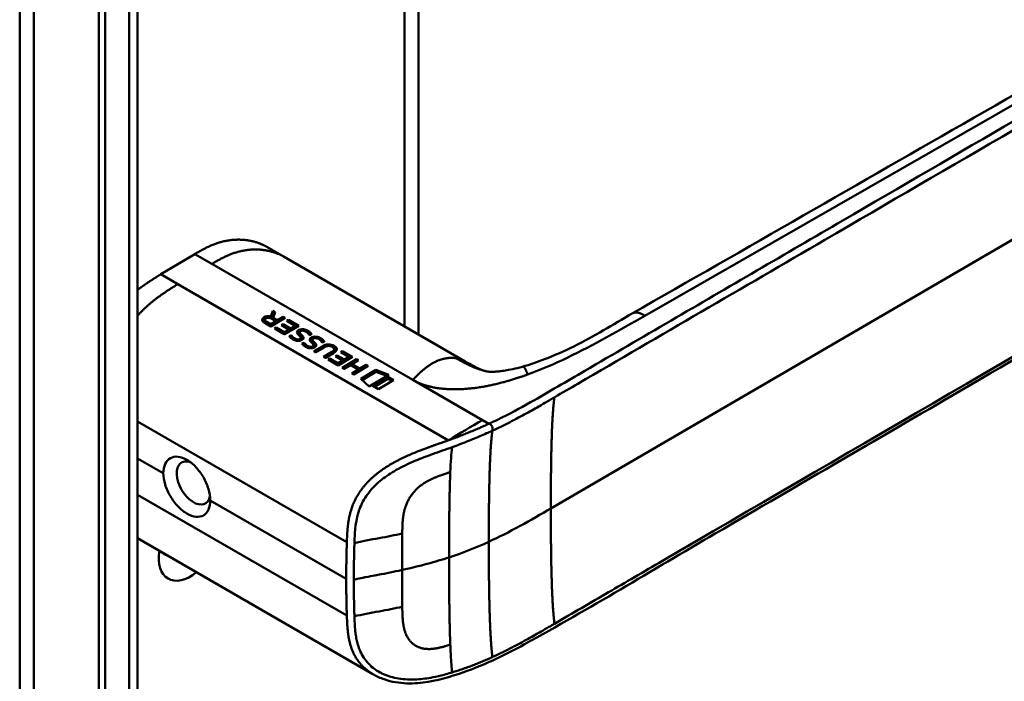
# Model space of a CAD drawing. Header units: millimetres. Extents: x 20 to 833, y 20 to 574.
# Tile 8 of 19: x 367 to 408, y 119 to 146. Entities that reach past the tile are written whole.
import ezdxf

# ---------------------------------------------------------------- set-up
doc = ezdxf.new("R2010")
doc.units = ezdxf.units.MM
doc.header["$LTSCALE"] = 2
doc.layers.add('Sichtbare Kanten(DIN)', color=7, linetype='Continuous', lineweight=50)
doc.layers.add('Sichtbare tangentiale Kanten(DIN)', color=7, linetype='Continuous', lineweight=50)

msp = doc.modelspace()

# ---------------------------------------------------------------- linework, layer by layer
at = {"layer": 'Sichtbare Kanten(DIN)'}
for p, q in [((383.72, 162.032), (383.72, 133.16)), ((372.051, 148.057), (372.051, 86.189)), ((370.435, 84.959), (370.435, 147.48)), ((370.71, 147.322), (370.71, 84.801)), ((378.13, 136.387), (377.423, 136.795)), ((373.013, 135.66), (374.427, 136.501)), ((378.13, 136.387), (385.648, 132.046)), ((373.013, 135.66), (373.721, 135.251)), ((373.721, 135.251), (384.954, 128.766)), ((377.585, 133.901), (377.67, 134.144)), ((377.67, 134.144), (377.671, 134.063)), ((377.67, 134.144), (377.76, 134.092)), ((377.323, 133.769), (377.324, 133.688)), ((377.571, 133.587), (377.784, 133.713)), ((378.174, 133.852), (377.578, 133.498)), ((377.585, 133.901), (377.586, 133.827)), ((377.589, 133.826), (377.671, 134.063)), ((377.784, 133.713), (377.599, 133.82)), ((377.671, 134.063), (377.737, 134.025)), ((377.76, 134.092), (377.68, 133.859)), ((377.68, 133.859), (377.681, 133.778)), ((377.68, 133.859), (377.857, 133.757)), ((377.681, 133.778), (377.858, 133.676)), ((377.784, 133.713), (377.785, 133.632)), ((377.857, 133.757), (378.095, 133.898)), ((377.857, 133.757), (377.858, 133.676)), ((377.858, 133.676), (378.096, 133.817)), ((378.095, 133.898), (378.174, 133.852)), ((378.095, 133.898), (378.096, 133.817)), ((378.096, 133.817), (378.106, 133.811)), ((378.249, 133.724), (378.321, 133.767)), ((378.592, 133.526), (378.249, 133.724)), ((378.321, 133.767), (378.743, 133.523)), ((378.321, 133.767), (378.322, 133.686)), ((377.578, 133.498), (377.305, 133.656)), ((377.386, 133.694), (377.571, 133.587)), ((377.388, 133.613), (377.573, 133.506)), ((377.571, 133.587), (377.573, 133.506)), ((377.573, 133.506), (377.785, 133.632)), ((377.729, 133.41), (377.802, 133.454)), ((378.147, 133.169), (377.729, 133.41)), ((377.799, 133.37), (377.803, 133.373)), ((377.802, 133.454), (377.803, 133.373)), ((377.802, 133.454), (378.141, 133.258)), ((377.803, 133.373), (378.142, 133.177)), ((378.026, 133.543), (378.099, 133.586)), ((378.327, 133.368), (378.026, 133.543)), ((378.096, 133.503), (378.1, 133.505)), ((378.099, 133.586), (378.4, 133.412)), ((378.099, 133.586), (378.1, 133.505)), ((378.1, 133.505), (378.401, 133.331)), ((378.141, 133.258), (378.327, 133.368)), ((378.743, 133.523), (378.147, 133.169)), ((378.318, 133.684), (378.322, 133.686)), ((378.322, 133.686), (378.674, 133.483)), ((378.327, 133.368), (378.329, 133.287)), ((378.4, 133.412), (378.592, 133.526)), ((378.4, 133.412), (378.401, 133.331)), ((378.401, 133.331), (378.593, 133.445)), ((378.592, 133.526), (378.593, 133.445)), ((378.809, 133.3), (378.807, 133.299)), ((378.141, 133.258), (378.142, 133.177)), ((378.142, 133.177), (378.329, 133.287)), ((378.344, 133.097), (378.435, 133.127)), ((378.394, 133.032), (378.436, 133.046)), ((378.435, 133.127), (378.436, 133.046)), ((378.662, 132.961), (378.667, 132.96)), ((378.774, 133.256), (378.775, 133.175)), ((378.775, 133.251), (378.776, 133.17)), ((378.824, 133.176), (378.826, 133.095)), ((378.825, 133.034), (378.824, 133.038)), ((378.828, 133.024), (378.829, 132.943)), ((378.856, 133.146), (378.857, 133.065)), ((379.305, 132.949), (379.306, 132.868)), ((379.305, 132.944), (379.306, 132.863)), ((379.339, 132.993), (379.337, 132.992)), ((378.874, 132.79), (378.966, 132.82)), ((378.925, 132.726), (378.967, 132.739)), ((378.966, 132.82), (378.967, 132.739)), ((379.193, 132.655), (379.198, 132.653)), ((379.356, 132.728), (379.354, 132.731)), ((379.355, 132.87), (379.356, 132.789)), ((379.358, 132.717), (379.359, 132.636)), ((379.365, 132.464), (379.709, 132.668)), ((379.386, 132.84), (379.387, 132.759)), ((379.435, 132.424), (379.71, 132.587)), ((379.792, 132.626), (379.444, 132.419)), ((380.139, 132.641), (380.137, 132.642)), ((380.214, 132.551), (380.215, 132.47)), ((380.485, 132.431), (380.558, 132.474)), ((380.558, 132.474), (380.98, 132.23)), ((380.558, 132.474), (380.559, 132.393)), ((379.444, 132.419), (379.365, 132.464)), ((379.768, 132.231), (380.117, 132.438)), ((379.847, 132.186), (379.768, 132.231)), ((379.838, 132.191), (380.118, 132.357)), ((380.19, 132.39), (379.847, 132.186)), ((379.966, 132.117), (380.038, 132.16)), ((380.383, 131.876), (379.966, 132.117)), ((380.035, 132.077), (380.04, 132.079)), ((380.038, 132.16), (380.377, 131.964)), ((380.038, 132.16), (380.04, 132.079)), ((380.04, 132.079), (380.378, 131.883)), ((380.263, 132.249), (380.335, 132.293)), ((380.564, 132.075), (380.263, 132.249)), ((380.332, 132.209), (380.336, 132.212)), ((380.335, 132.293), (380.336, 132.212)), ((380.335, 132.293), (380.637, 132.118)), ((380.336, 132.212), (380.638, 132.037)), ((380.377, 131.964), (380.564, 132.075)), ((380.98, 132.23), (380.383, 131.876)), ((380.828, 132.232), (380.485, 132.431)), ((380.548, 131.78), (381.145, 132.134)), ((380.555, 132.39), (380.559, 132.393)), ((380.559, 132.393), (380.911, 132.189)), ((380.564, 132.075), (380.565, 131.994)), ((380.637, 132.118), (380.828, 132.232)), ((380.637, 132.118), (380.638, 132.037)), ((380.638, 132.037), (380.829, 132.151)), ((380.828, 132.232), (380.829, 132.151)), ((381.223, 132.089), (380.96, 131.933)), ((381.145, 132.134), (381.223, 132.089)), ((381.145, 132.134), (381.146, 132.053)), ((380.377, 131.964), (380.378, 131.883)), ((380.378, 131.883), (380.565, 131.994)), ((380.627, 131.734), (380.548, 131.78)), ((380.618, 131.74), (381.146, 132.053)), ((380.886, 131.889), (380.627, 131.734)), ((381.21, 131.701), (380.886, 131.889)), ((380.951, 131.547), (381.21, 131.701)), ((380.96, 131.933), (381.285, 131.745)), ((380.96, 131.933), (380.961, 131.852)), ((380.961, 131.852), (381.286, 131.664)), ((381.626, 131.856), (381.03, 131.501)), ((381.146, 132.053), (381.155, 132.048)), ((381.21, 131.701), (381.212, 131.62)), ((381.285, 131.745), (381.547, 131.901)), ((381.285, 131.745), (381.286, 131.664)), ((381.286, 131.664), (381.549, 131.82)), ((381.316, 131.319), (381.943, 131.691)), ((381.547, 131.901), (381.626, 131.856)), ((381.547, 131.901), (381.549, 131.82)), ((381.549, 131.82), (381.557, 131.815)), ((381.943, 131.691), (382.481, 131.49)), ((381.943, 131.691), (381.944, 131.61)), ((388.03, 131.824), (388.03, 131.824)), ((381.03, 131.501), (380.951, 131.547)), ((381.021, 131.507), (381.212, 131.62)), ((381.665, 131.005), (381.316, 131.319)), ((381.37, 131.269), (381.944, 131.61)), ((382.481, 131.49), (381.665, 131.005)), ((381.82, 131.028), (382.445, 131.399)), ((381.89, 130.987), (382.446, 131.318)), ((381.944, 131.61), (382.398, 131.441)), ((382.683, 131.262), (382.058, 130.89)), ((382.445, 131.399), (382.446, 131.318)), ((382.445, 131.399), (382.683, 131.262)), ((382.446, 131.318), (382.615, 131.221)), ((382.058, 130.89), (381.82, 131.028)), ((381.852, 127.265), (381.852, 127.265)), ((372.051, 124.701), (381.819, 119.061)), ((381.036, 122.162), (381.036, 122.162)), ((383.72, 120.18), (383.72, 120.179)), ((381.819, 119.061), (381.819, 119.061))]:
    msp.add_line(p, q, dxfattribs=at)
for centre, major_axis, ratio, start_param, end_param in [((377.52, 133.565), (-0.314, 0.224), 0.867096, 5.088467, 5.919275), ((377.521, 133.484), (-0.314, 0.224), 0.867096, 5.753826, 5.919275), ((377.793, 133.747), (-0.47, 0.025), 0.306845, 5.8521, 6.824844), ((377.794, 133.666), (-0.47, 0.025), 0.306845, 0.02028, 0.541659), ((379.023, 133.015), (-0.239, 0.267), 0.619495, 5.625764, 6.147151), ((378.278, 133.493), (-0.482, 0.52), 0.283399, 2.674667, 2.735626), ((378.652, 133.149), (-0.167, 0.152), 0.729766, 2.233297, 2.693591), ((378.808, 133.03), (-0.0114, 0.0283), 0.581092, 4.323657, 4.631736), ((379.553, 132.709), (-0.239, 0.267), 0.619816, 5.625026, 6.146719), ((378.775, 133.226), (-0.514, 0.56), 0.272377, 2.69527, 2.754411), ((379.182, 132.845), (-0.167, 0.154), 0.73052, 2.242303, 2.700135), ((379.338, 132.723), (-0.0114, 0.0283), 0.581092, 4.323657, 4.631736), ((379.886, 131.632), (0.157, 1.112), 0.63156, 6.033796, 6.75226), ((379.888, 131.551), (0.157, 1.112), 0.63156, 0.331858, 0.469074), ((371.12, 132.12), (9.094, 0.433), 0.080576, 6.132809, 6.407742), ((379.888, 131.551), (0.157, 1.112), 0.63156, 6.033796, 6.131298), ((378.419, 132.48), (1.904, 0.072), 0.219647, 5.899786, 6.618126), ((378.42, 132.399), (1.904, 0.072), 0.219647, 0.091668, 0.33494), ((371.121, 132.039), (9.094, 0.433), 0.080576, 6.132809, 6.280449), ((374.37, 126.997), (0.492, -0.852), 0.57735, 2.535836, 6.884393), ((374.245, 124.635), (-0.93, -1.611), 0.57735, 5.305464, 7.260907), ((373.68, 124.961), (-0.53, -0.918), 0.57735, 6.086577, 6.479794)]:
    msp.add_ellipse(centre, major_axis=major_axis, ratio=ratio, start_param=start_param, end_param=end_param, dxfattribs=at)
for points, degree, knots in [([(392.588, 134.03), (402.056, 139.451), (411.523, 144.872), (421.963, 150.899), (422.995, 151.495), (424.026, 152.092)], 3, [0, 0, 0, 0, 10.000028, 10.000028, 11.098058, 11.098058, 11.098058, 11.098058]), ([(367.154, 89.455), (367.154, 100.341), (367.154, 111.228), (367.154, 131.851), (367.154, 141.587), (367.154, 151.323)], 3, [0, 0, 0, 0, 10, 10, 18.94314, 18.94314, 18.94314, 18.94314]), ([(428.662, 146.124), (428.663, 146.123), (428.663, 146.123), (428.663, 146.122), (428.663, 146.121), (428.663, 146.12), (428.663, 146.12), (428.663, 146.118), (428.664, 146.118), (428.664, 146.116), (428.664, 146.115), (428.664, 146.113), (428.665, 146.111), (428.665, 146.108), (428.666, 146.105), (428.667, 146.099), (428.668, 146.094), (428.67, 146.08), (428.672, 146.071), (428.677, 146.037), (428.681, 146.012), (428.693, 145.918), (428.7, 145.851), (428.713, 145.584), (428.698, 145.391), (428.583, 144.831), (428.413, 144.473), (427.896, 143.762), (427.524, 143.411), (426.556, 142.672), (425.922, 142.298), (423.729, 141.02), (422.168, 140.112), (415.926, 136.477), (411.244, 133.751), (403.052, 128.98), (399.541, 126.936), (393.397, 123.358), (390.832, 121.787), (387.27, 119.833), (386.36, 119.389), (384.828, 118.888), (384.262, 118.734), (383.38, 118.663), (383.066, 118.671), (382.602, 118.75), (382.444, 118.79), (382.212, 118.871), (382.135, 118.902), (382.019, 118.955), (381.981, 118.974), (381.923, 119.004), (381.903, 119.014), (381.873, 119.031), (381.863, 119.036), (381.847, 119.045), (381.842, 119.048), (381.834, 119.053), (381.831, 119.055), (381.827, 119.057), (381.825, 119.058), (381.822, 119.06), (381.821, 119.061), (381.819, 119.061)], 3, [0, 0, 0, 0, 0.000812, 0.000812, 0.001159, 0.001159, 0.001709, 0.001709, 0.00226, 0.00226, 0.00297, 0.00297, 0.004051, 0.004051, 0.005946, 0.005946, 0.009784, 0.009784, 0.018899, 0.018899, 0.044942, 0.044942, 0.123041, 0.123041, 0.357876, 0.357876, 0.819393, 0.819393, 1.341428, 1.341428, 2.016287, 2.016287, 3.678544, 3.678544, 8.665313, 8.665313, 12.40539, 12.40539, 15.210451, 15.210451, 16.085372, 16.085372, 16.55485, 16.55485, 16.809473, 16.809473, 16.944798, 16.944798, 17.014076, 17.014076, 17.049094, 17.049094, 17.066817, 17.066817, 17.075861, 17.075861, 17.080537, 17.080537, 17.082986, 17.082986, 17.084274, 17.084274, 17.085621, 17.085621, 17.085621, 17.085621]), ([(377.423, 136.795), (377.258, 136.89), (376.732, 137.12), (376.108, 137.185), (375.433, 137.074), (374.88, 136.763), (374.427, 136.501)], 5, [0.4967795, 0.4967795, 0.4967795, 0.4967795, 0.4967795, 0.4967795, 0.6666667, 1, 1, 1, 1, 1, 1]), ([(388.03, 131.824), (388.352, 131.913), (388.658, 132.018), (389.377, 132.296), (389.777, 132.478), (391.02, 133.094), (391.782, 133.568), (392.588, 134.03)], 3, [0, 0, 0, 0, 0.257742, 0.257742, 0.636588, 0.636588, 1.488142, 1.488142, 1.488142, 1.488142]), ([(380.137, 132.642), (380.127, 132.647), (380.117, 132.653), (380.086, 132.667), (380.063, 132.675), (380.016, 132.684), (379.993, 132.685), (379.946, 132.683), (379.923, 132.679), (379.86, 132.662), (379.824, 132.645), (379.792, 132.626)], 3, [-0.09871822, -0.09871822, -0.09871822, -0.09871822, -0.08841169, -0.08841169, -0.06862142, -0.06862142, -0.05132957, -0.05132957, -0.03330955, -0.03330955, 0, 0, 0, 0]), ([(385.658, 132.041), (385.779, 131.971), (385.887, 131.909), (386.077, 131.807), (386.16, 131.766), (386.339, 131.687), (386.42, 131.66), (386.506, 131.639)], 3, [0, 0, 0, 0, 0.1284427, 0.1284427, 0.2652531, 0.2652531, 0.4733811, 0.4733811, 0.4733811, 0.4733811]), ([(386.506, 131.639), (386.575, 131.623), (386.593, 131.62), (386.669, 131.614), (386.701, 131.613), (386.776, 131.612), (386.807, 131.613), (386.891, 131.616), (386.948, 131.619), (387.069, 131.63), (387.133, 131.638), (387.28, 131.658), (387.365, 131.672), (387.573, 131.712), (387.698, 131.739), (387.89, 131.787), (387.96, 131.805), (388.03, 131.824)], 3, [0, 0, 0, 0, 0.1743179, 0.1743179, 0.2462745, 0.2462745, 0.2848204, 0.2848204, 0.3367602, 0.3367602, 0.387016, 0.387016, 0.4510804, 0.4510804, 0.5461058, 0.5461058, 0.6016777, 0.6016777, 0.6016777, 0.6016777]), ([(373.118, 127.398), (373.118, 127.398), (373.118, 127.398), (373.118, 127.54), (373.143, 127.676), (373.245, 127.895), (373.322, 127.977), (373.497, 128.075), (373.608, 128.098), (373.848, 128.073), (373.978, 128.026), (374.1, 127.956), (374.221, 127.886), (374.351, 127.783), (374.589, 127.531), (374.697, 127.382), (374.868, 127.083), (374.943, 126.913), (375.041, 126.579), (375.066, 126.415), (375.066, 126.274), (375.066, 126.274), (375.066, 126.274)], 3, [1.55009, 1.55009, 1.55009, 1.55009, 1.550123, 1.550123, 1.679687, 1.679687, 1.809251, 1.809251, 1.938041, 1.938041, 2.066832, 2.066832, 2.066832, 2.195892, 2.195892, 2.324951, 2.324951, 2.454246, 2.454246, 2.58354, 2.58354, 2.583573, 2.583573, 2.583573, 2.583573]), ([(373.118, 127.398), (373.118, 127.257), (373.143, 127.093), (373.245, 126.76), (373.322, 126.591), (373.497, 126.295), (373.608, 126.147), (373.848, 125.898), (373.978, 125.795), (374.221, 125.655), (374.351, 125.607), (374.589, 125.581), (374.697, 125.603), (374.868, 125.699), (374.943, 125.781), (375.041, 125.998), (375.066, 126.133), (375.066, 126.274)], 3, [-1.550092, -1.550092, -1.550092, -1.550092, -1.420561, -1.420561, -1.290997, -1.290997, -1.162206, -1.162206, -1.033415, -1.033415, -0.904355, -0.904355, -0.775296, -0.775296, -0.646001, -0.646001, -0.51674, -0.51674, -0.51674, -0.51674])]:
    msp.add_open_spline(points, degree=degree, knots=knots, dxfattribs=at)
for points, degree in [([(373.013, 135.66), (372.807, 135.532), (372.607, 135.407), (372.414, 135.28), (372.229, 135.147), (372.051, 135.008)], 5), ([(377.305, 133.656), (377.216, 133.711), (377.168, 133.795), (377.295, 133.871)], 3), ([(377.229, 133.728), (377.241, 133.749), (377.262, 133.77), (377.297, 133.79)], 3), ([(377.599, 133.82), (377.542, 133.853), (377.456, 133.882), (377.369, 133.83)], 3), ([(378.666, 133.253), (378.663, 133.278), (378.675, 133.303), (378.707, 133.328)], 3), ([(378.707, 133.328), (378.759, 133.368), (378.839, 133.391), (378.945, 133.377)], 3), ([(378.807, 133.299), (378.781, 133.283), (378.772, 133.27), (378.775, 133.251)], 3), ([(379.111, 133.225), (379.056, 133.273), (378.998, 133.306), (378.935, 133.317)], 3), ([(378.945, 133.377), (379.006, 133.369), (379.063, 133.349), (379.119, 133.317)], 3), ([(379.119, 133.317), (379.136, 133.307), (379.153, 133.295), (379.171, 133.283)], 3), ([(378.362, 133.069), (378.355, 133.078), (378.344, 133.097), (378.344, 133.097)], 3), ([(378.443, 132.991), (378.418, 133.01), (378.383, 133.04), (378.362, 133.069)], 3), ([(378.435, 133.127), (378.435, 133.127), (378.478, 133.073), (378.5, 133.052)], 3), ([(378.436, 133.046), (378.436, 133.046), (378.479, 132.992), (378.501, 132.971)], 3), ([(378.626, 132.904), (378.557, 132.922), (378.503, 132.946), (378.443, 132.991)], 3), ([(378.5, 133.052), (378.539, 133.014), (378.585, 132.986), (378.642, 132.967)], 3), ([(378.501, 132.971), (378.519, 132.954), (378.537, 132.939), (378.558, 132.926)], 3), ([(378.839, 132.918), (378.785, 132.894), (378.707, 132.883), (378.626, 132.904)], 3), ([(378.754, 133.122), (378.694, 133.177), (378.672, 133.215), (378.666, 133.253)], 3), ([(378.678, 133.215), (378.685, 133.227), (378.696, 133.237), (378.708, 133.247)], 3), ([(378.708, 133.247), (378.731, 133.264), (378.758, 133.278), (378.791, 133.288)], 3), ([(378.824, 133.038), (378.815, 133.059), (378.793, 133.086), (378.754, 133.122)], 3), ([(378.754, 132.96), (378.798, 132.971), (378.829, 132.999), (378.827, 133.025)], 3), ([(378.775, 133.251), (378.778, 133.231), (378.794, 133.207), (378.824, 133.176)], 3), ([(378.775, 133.175), (378.775, 133.173), (378.775, 133.171), (378.776, 133.17)], 3), ([(378.776, 133.17), (378.779, 133.15), (378.796, 133.126), (378.826, 133.095)], 3), ([(378.811, 132.907), (378.822, 132.918), (378.829, 132.93), (378.829, 132.943)], 3), ([(378.824, 133.176), (378.829, 133.172), (378.855, 133.147), (378.856, 133.146)], 3), ([(378.826, 133.095), (378.83, 133.091), (378.856, 133.066), (378.857, 133.065)], 3), ([(378.874, 132.935), (378.852, 132.923), (378.847, 132.921), (378.839, 132.918)], 3), ([(378.856, 133.146), (378.894, 133.111), (378.916, 133.083), (378.929, 133.057)], 3), ([(378.857, 133.065), (378.893, 133.033), (378.914, 133.006), (378.927, 132.982)], 3), ([(378.929, 133.057), (378.948, 133.018), (378.941, 132.974), (378.874, 132.935)], 3), ([(379.057, 133.267), (379.078, 133.258), (379.099, 133.248), (379.12, 133.236)], 3), ([(379.179, 133.133), (379.179, 133.133), (379.158, 133.183), (379.111, 133.225)], 3), ([(379.12, 133.236), (379.138, 133.226), (379.154, 133.214), (379.172, 133.202)], 3), ([(379.171, 133.283), (379.234, 133.239), (379.269, 133.18), (379.274, 133.169)], 3), ([(379.172, 133.202), (379.195, 133.186), (379.214, 133.169), (379.229, 133.152)], 3), ([(379.274, 133.169), (379.269, 133.167), (379.179, 133.133), (379.179, 133.133)], 3), ([(379.197, 132.946), (379.193, 132.971), (379.205, 132.996), (379.238, 133.021)], 3), ([(379.284, 132.816), (379.225, 132.87), (379.202, 132.909), (379.197, 132.946)], 3), ([(379.208, 132.909), (379.215, 132.919), (379.225, 132.93), (379.239, 132.94)], 3), ([(379.238, 133.021), (379.289, 133.061), (379.369, 133.084), (379.476, 133.07)], 3), ([(379.239, 132.94), (379.261, 132.957), (379.289, 132.972), (379.321, 132.981)], 3), ([(379.337, 132.992), (379.312, 132.977), (379.303, 132.963), (379.305, 132.944)], 3), ([(379.305, 132.944), (379.309, 132.925), (379.325, 132.9), (379.355, 132.87)], 3), ([(379.642, 132.918), (379.587, 132.967), (379.529, 133), (379.466, 133.01)], 3), ([(379.476, 133.07), (379.536, 133.062), (379.593, 133.043), (379.649, 133.01)], 3), ([(379.587, 132.96), (379.608, 132.951), (379.629, 132.941), (379.65, 132.929)], 3), ([(379.709, 132.827), (379.709, 132.827), (379.689, 132.876), (379.642, 132.918)], 3), ([(379.649, 133.01), (379.667, 133), (379.683, 132.989), (379.701, 132.976)], 3), ([(379.65, 132.929), (379.668, 132.919), (379.684, 132.908), (379.702, 132.895)], 3), ([(379.701, 132.976), (379.764, 132.933), (379.8, 132.873), (379.804, 132.862)], 3), ([(379.702, 132.895), (379.725, 132.88), (379.744, 132.862), (379.759, 132.845)], 3), ([(378.892, 132.763), (378.886, 132.771), (378.874, 132.79), (378.874, 132.79)], 3), ([(378.973, 132.684), (378.948, 132.703), (378.913, 132.733), (378.892, 132.763)], 3), ([(378.966, 132.82), (378.966, 132.82), (379.009, 132.766), (379.03, 132.745)], 3), ([(378.967, 132.739), (378.967, 132.739), (379.01, 132.685), (379.031, 132.664)], 3), ([(379.157, 132.597), (379.088, 132.615), (379.033, 132.639), (378.973, 132.684)], 3), ([(379.03, 132.745), (379.07, 132.707), (379.115, 132.679), (379.172, 132.66)], 3), ([(379.031, 132.664), (379.049, 132.647), (379.068, 132.632), (379.088, 132.619)], 3), ([(379.369, 132.611), (379.316, 132.587), (379.238, 132.576), (379.157, 132.597)], 3), ([(379.354, 132.731), (379.346, 132.753), (379.324, 132.779), (379.284, 132.816)], 3), ([(379.285, 132.653), (379.328, 132.664), (379.36, 132.692), (379.358, 132.719)], 3), ([(379.306, 132.868), (379.306, 132.866), (379.306, 132.865), (379.306, 132.863)], 3), ([(379.306, 132.863), (379.31, 132.843), (379.326, 132.819), (379.356, 132.789)], 3), ([(379.341, 132.601), (379.353, 132.611), (379.359, 132.624), (379.359, 132.636)], 3), ([(379.355, 132.87), (379.359, 132.865), (379.386, 132.84), (379.386, 132.84)], 3), ([(379.356, 132.789), (379.361, 132.784), (379.387, 132.759), (379.387, 132.759)], 3), ([(379.404, 132.629), (379.383, 132.616), (379.377, 132.615), (379.369, 132.611)], 3), ([(379.386, 132.84), (379.425, 132.804), (379.446, 132.777), (379.459, 132.751)], 3), ([(379.387, 132.759), (379.423, 132.726), (379.444, 132.7), (379.457, 132.675)], 3), ([(379.459, 132.751), (379.479, 132.711), (379.471, 132.668), (379.404, 132.629)], 3), ([(379.804, 132.862), (379.799, 132.86), (379.709, 132.827), (379.709, 132.827)], 3), ([(386.368, 129.608), (385.897, 129.335), (385.425, 129.057), (384.954, 128.766)], 3)]:
    msp.add_open_spline(points, degree=degree, dxfattribs=at)
at = {"layer": 'Sichtbare tangentiale Kanten(DIN)'}
for p, q in [((383.134, 133.498), (383.134, 161.694)), ((424.642, 151.986), (393.114, 133.942)), ((389.209, 125.938), (425.109, 146.844)), ((375.135, 136.093), (374.427, 136.501)), ((383.475, 131.278), (375.135, 136.093)), ((377.295, 133.871), (377.297, 133.79)), ((377.386, 133.694), (377.388, 133.613)), ((378.707, 133.328), (378.708, 133.247)), ((378.945, 133.377), (378.946, 133.315)), ((379.119, 133.317), (379.12, 133.236)), ((378.5, 133.052), (378.501, 132.971)), ((378.642, 132.967), (378.643, 132.9)), ((378.662, 132.961), (378.663, 132.896)), ((378.667, 132.96), (378.668, 132.896)), ((378.754, 132.96), (378.755, 132.895)), ((378.929, 133.057), (378.93, 132.987)), ((379.171, 133.283), (379.172, 133.202)), ((379.238, 133.021), (379.239, 132.94)), ((379.476, 133.07), (379.476, 133.008)), ((379.649, 133.01), (379.65, 132.929)), ((379.701, 132.976), (379.702, 132.895)), ((379.03, 132.745), (379.031, 132.664)), ((379.172, 132.66), (379.173, 132.593)), ((379.193, 132.655), (379.194, 132.59)), ((379.198, 132.653), (379.199, 132.589)), ((379.285, 132.653), (379.286, 132.589)), ((379.459, 132.751), (379.46, 132.68)), ((379.709, 132.668), (379.71, 132.587)), ((380.211, 132.685), (380.213, 132.604)), ((380.117, 132.438), (380.118, 132.357)), ((383.475, 131.278), (386.368, 129.608)), ((372.051, 129.552), (380.739, 124.536)), ((386.368, 129.608), (386.637, 129.452)), ((386.787, 129.169), (386.784, 129.168)), ((373.118, 127.398), (372.051, 128.014)), ((372.051, 126.51), (380.739, 121.494)), ((380.714, 123.013), (375.066, 126.274)), ((383.041, 124.899), (383.041, 124.902)), ((383.041, 121.857), (383.041, 121.854)), ((383.134, 120.892), (383.134, 120.892))]:
    msp.add_line(p, q, dxfattribs=at)
for centre, major_axis, ratio, start_param, end_param in [((383.096, 123.136), (-0.004, 3.508), 0.017337, 1.044244, 1.500022), ((383.096, 123.502), (-0.002, -3.501), 0.017405, 4.745995, 5.201711)]:
    msp.add_ellipse(centre, major_axis=major_axis, ratio=ratio, start_param=start_param, end_param=end_param, dxfattribs=at)
for points, degree, knots in [([(420.524, 161.674), (420.526, 161.672), (420.529, 161.671), (420.531, 161.67), (420.616, 161.62), (420.699, 161.572), (420.782, 161.525), (420.865, 161.477), (420.947, 161.43), (421.029, 161.382), (421.111, 161.335), (421.195, 161.287), (421.279, 161.239), (421.363, 161.191), (421.448, 161.141), (421.536, 161.091), (421.58, 161.066), (421.624, 161.041), (421.668, 161.015), (421.713, 160.989), (421.758, 160.964), (421.803, 160.938), (421.893, 160.886), (421.985, 160.833), (422.078, 160.78), (422.171, 160.727), (422.263, 160.674), (422.355, 160.621), (422.448, 160.568), (422.539, 160.515), (422.63, 160.464), (422.72, 160.412), (422.808, 160.361), (422.895, 160.311), (422.983, 160.261), (423.068, 160.212), (423.153, 160.163), (423.238, 160.115), (423.322, 160.067), (423.406, 160.019), (423.489, 159.971), (423.572, 159.924), (423.656, 159.876), (423.739, 159.828), (423.823, 159.78), (423.907, 159.732), (423.992, 159.684), (424.076, 159.635), (424.162, 159.586), (424.247, 159.537), (424.332, 159.488), (424.418, 159.439), (424.504, 159.39), (424.591, 159.341), (424.677, 159.291), (425.694, 158.709), (426.666, 158.148), (427.404, 157.444), (427.919, 156.953), (428.301, 156.391), (428.433, 155.821), (428.588, 155.153), (428.409, 154.482), (427.94, 153.866), (427.503, 153.292), (426.83, 152.785), (426.086, 152.319), (425.475, 151.937), (424.824, 151.571), (424.185, 151.199), (421.34, 149.542), (418.481, 147.877), (415.63, 146.217), (410.868, 143.444), (406.102, 140.669), (401.339, 137.895), (398.957, 136.508), (396.574, 135.121), (394.193, 133.734), (393.002, 133.04), (391.811, 132.347), (390.62, 131.653), (389.87, 131.216), (389.123, 130.773), (388.366, 130.346), (387.922, 130.095), (387.474, 129.852), (386.998, 129.622), (386.886, 129.568), (386.775, 129.516), (386.658, 129.462)], 3, [0, 0, 0, 0, 0.002518, 0.002518, 0.002518, 0.094944, 0.094944, 0.094944, 0.18737, 0.18737, 0.18737, 0.279796, 0.279796, 0.279796, 0.372222, 0.372222, 0.372222, 0.418434, 0.418434, 0.418434, 0.464647, 0.464647, 0.464647, 0.557073, 0.557073, 0.557073, 0.649499, 0.649499, 0.649499, 0.741925, 0.741925, 0.741925, 0.834351, 0.834351, 0.834351, 0.926776, 0.926776, 0.926776, 1.019202, 1.019202, 1.019202, 1.111628, 1.111628, 1.111628, 1.204054, 1.204054, 1.204054, 1.29648, 1.29648, 1.29648, 1.388905, 1.388905, 1.388905, 1.481331, 1.481331, 1.481331, 2.571552, 2.571552, 2.571552, 3.331424, 3.331424, 3.331424, 4.2235, 4.2235, 4.2235, 5.055186, 5.055186, 5.055186, 5.737675, 5.737675, 5.737675, 8.775646, 8.775646, 8.775646, 13.850256, 13.850256, 13.850256, 16.38756, 16.38756, 16.38756, 17.656213, 17.656213, 17.656213, 18.455338, 18.455338, 18.455338, 18.924865, 18.924865, 18.924865, 19.034762, 19.034762, 19.034762, 19.034762]), ([(416.286, 146.23), (411.053, 143.183), (405.817, 140.134), (400.585, 137.087), (397.168, 135.097), (393.75, 133.108), (390.333, 131.117), (390.009, 130.928), (389.685, 130.74), (389.36, 130.551)], 3, [3.186788, 3.186788, 3.186788, 3.186788, 8.760538, 8.760538, 8.760538, 12.401919, 12.401919, 12.401919, 12.747463, 12.747463, 12.747463, 12.747463]), ([(378.13, 136.387), (377.965, 136.482), (377.439, 136.711), (376.815, 136.777), (376.14, 136.666), (375.587, 136.354), (375.135, 136.093)], 5, [0.4967795, 0.4967795, 0.4967795, 0.4967795, 0.4967795, 0.4967795, 0.6666667, 1, 1, 1, 1, 1, 1]), ([(416.286, 136.831), (408.806, 132.475), (401.327, 128.12), (393.848, 123.765), (393.46, 123.539), (393.071, 123.313), (392.683, 123.087), (392.324, 122.877), (391.964, 122.668), (391.604, 122.458), (390.856, 122.023), (390.108, 121.587), (389.36, 121.152)], 3, [3.18679, 3.18679, 3.18679, 3.18679, 11.154099, 11.154099, 11.154099, 11.571149, 11.571149, 11.571149, 11.950756, 11.950756, 11.950756, 12.747463, 12.747463, 12.747463, 12.747463]), ([(393.114, 133.942), (392.066, 133.343), (391.022, 132.738), (389.886, 132.194), (389.364, 131.944), (388.821, 131.706), (388.246, 131.498)], 3, [0, 0, 0, 0, 0.684839, 0.684839, 0.684839, 1, 1, 1, 1]), ([(385.273, 132.176), (385.349, 132.133), (385.498, 132.049), (385.72, 131.927), (385.959, 131.813), (386.211, 131.72), (386.391, 131.668), (386.491, 131.643), (386.506, 131.639)], 5, [0, 0, 0, 0, 0, 0, 0.1666667, 0.3333333, 0.5, 0.5289934, 0.5289934, 0.5289934, 0.5289934, 0.5289934, 0.5289934]), ([(388.03, 131.824), (388.049, 131.83), (388.089, 131.823), (388.132, 131.778), (388.176, 131.683), (388.222, 131.561), (388.246, 131.498)], 5, [0.5016416, 0.5016416, 0.5016416, 0.5016416, 0.5016416, 0.5016416, 0.75, 1, 1, 1, 1, 1, 1]), ([(389.36, 130.551), (389.314, 130.524), (389.267, 130.497), (389.221, 130.47), (389.164, 130.436), (389.107, 130.403), (389.045, 130.367), (388.932, 130.302), (388.834, 130.245), (388.738, 130.19), (388.73, 130.186), (388.721, 130.181), (388.712, 130.176), (388.611, 130.118), (388.517, 130.064), (388.42, 130.01), (388.316, 129.951), (388.212, 129.894), (388.107, 129.836), (388.001, 129.778), (387.896, 129.722), (387.791, 129.666), (387.76, 129.65), (387.728, 129.633), (387.696, 129.616), (387.619, 129.576), (387.542, 129.536), (387.464, 129.496), (387.353, 129.44), (387.241, 129.385), (387.128, 129.33), (387.015, 129.275), (386.9, 129.221), (386.787, 129.169)], 3, [0, 0, 0, 0, 0.0493687, 0.0493687, 0.0493687, 0.1101418, 0.1101418, 0.1101418, 0.2201433, 0.2201433, 0.2201433, 0.2290985, 0.2290985, 0.2290985, 0.3299892, 0.3299892, 0.3299892, 0.4391613, 0.4391613, 0.4391613, 0.5480388, 0.5480388, 0.5480388, 0.5800984, 0.5800984, 0.5800984, 0.6576871, 0.6576871, 0.6576871, 0.7681813, 0.7681813, 0.7681813, 0.8792555, 0.8792555, 0.8792555, 0.8792555]), ([(386.637, 129.452), (386.577, 129.425), (386.505, 129.392), (386.376, 129.335), (386.31, 129.306), (386.176, 129.248), (386.11, 129.219), (385.975, 129.163), (385.907, 129.134), (385.771, 129.078), (385.702, 129.051), (385.564, 128.996), (385.495, 128.969), (385.356, 128.915), (385.285, 128.888), (385.143, 128.835), (385.072, 128.809), (384.985, 128.777), (384.97, 128.771), (384.954, 128.766)], 3, [0, 0, 0, 0, 0.0622178, 0.0622178, 0.1250937, 0.1250937, 0.1879696, 0.1879696, 0.2508455, 0.2508455, 0.3137214, 0.3137214, 0.3765973, 0.3765973, 0.4394731, 0.4394731, 0.502349, 0.502349, 0.5158954, 0.5158954, 0.5158954, 0.5158954]), ([(386.658, 129.462), (386.724, 129.414), (386.777, 129.359), (386.789, 129.289), (386.796, 129.251), (386.792, 129.211), (386.787, 129.169)], 3, [0, 0, 0, 0, 0.650419, 0.650419, 0.650419, 1, 1, 1, 1]), ([(386.784, 129.168), (386.779, 129.165), (386.773, 129.163), (386.768, 129.16), (386.694, 129.127), (386.617, 129.092), (386.545, 129.06), (386.359, 128.977), (386.158, 128.891), (385.958, 128.809), (385.941, 128.802), (385.923, 128.795), (385.906, 128.788), (385.854, 128.767), (385.802, 128.746), (385.75, 128.726), (385.542, 128.643), (385.328, 128.561), (385.11, 128.482)], 3, [0, 0, 0, 0, 0.0053162, 0.0053162, 0.0053162, 0.0755048, 0.0755048, 0.0755048, 0.2568405, 0.2568405, 0.2568405, 0.2725259, 0.2725259, 0.2725259, 0.3194664, 0.3194664, 0.3194664, 0.5075707, 0.5075707, 0.5075707, 0.5075707]), ([(384.954, 128.766), (384.954, 128.766), (384.804, 128.712), (384.501, 128.606), (384.039, 128.446), (383.421, 128.217), (382.626, 127.845), (381.877, 127.35), (381.265, 126.715), (380.895, 125.99), (380.785, 125.401), (380.755, 124.967), (380.744, 124.681), (380.739, 124.538), (380.739, 124.536)], 5, [0, 0, 0, 0, 0, 0, 0.000234, 0.217926, 0.435619, 0.653311, 0.871004, 1.088696, 1.306388, 1.524081, 1.741773, 1.743874, 1.743874, 1.743874, 1.743874, 1.743874, 1.743874]), ([(385.11, 128.482), (384.844, 128.385), (384.57, 128.292), (384.293, 128.193), (384.062, 128.109), (383.83, 128.022), (383.599, 127.926), (383.579, 127.917), (383.559, 127.909), (383.539, 127.9), (383.411, 127.846), (383.282, 127.788), (383.158, 127.728), (383.034, 127.668), (382.914, 127.605), (382.794, 127.537), (382.689, 127.477), (382.583, 127.413), (382.482, 127.346), (382.381, 127.279), (382.286, 127.209), (382.194, 127.136), (382.17, 127.117), (382.146, 127.098), (382.122, 127.078), (382.019, 126.992), (381.922, 126.902), (381.834, 126.809), (381.745, 126.715), (381.664, 126.618), (381.592, 126.519), (381.522, 126.422), (381.46, 126.324), (381.406, 126.222), (381.351, 126.12), (381.303, 126.015), (381.262, 125.902), (381.259, 125.894), (381.256, 125.886), (381.254, 125.879), (381.211, 125.76), (381.175, 125.631), (381.147, 125.495), (381.129, 125.406), (381.116, 125.323), (381.104, 125.234), (381.103, 125.223), (381.101, 125.212), (381.1, 125.201), (381.087, 125.093), (381.077, 124.983), (381.07, 124.867), (381.063, 124.752), (381.06, 124.666), (381.054, 124.503)], 3, [0, 0, 0, 0, 0.230762, 0.230762, 0.230762, 0.423227, 0.423227, 0.423227, 0.439515, 0.439515, 0.439515, 0.543734, 0.543734, 0.543734, 0.647952, 0.647952, 0.647952, 0.739173, 0.739173, 0.739173, 0.830393, 0.830393, 0.830393, 0.854195, 0.854195, 0.854195, 0.956483, 0.956483, 0.956483, 1.058772, 1.058772, 1.058772, 1.157514, 1.157514, 1.157514, 1.256255, 1.256255, 1.256255, 1.263482, 1.263482, 1.263482, 1.383867, 1.383867, 1.383867, 1.461303, 1.461303, 1.461303, 1.471606, 1.471606, 1.471606, 1.578168, 1.578168, 1.578168, 1.684731, 1.684731, 1.684731, 1.684731]), ([(383.041, 124.902), (383.043, 125.071), (383.048, 125.518), (383.115, 126.023), (383.412, 126.661), (383.997, 127.078), (384.476, 127.268), (384.786, 127.36), (385.035, 127.447)], 5, [0, 0, 0, 0, 0, 0, 0.2491944, 0.4991944, 0.7491944, 0.9991944, 0.9991944, 0.9991944, 0.9991944, 0.9991944, 0.9991944]), ([(386.633, 124.555), (387.06, 124.751), (387.476, 124.962), (387.93, 125.21), (388.383, 125.457), (388.796, 125.698), (389.209, 125.938)], 3, [0, 0, 0, 0, 0.4403832, 0.4403832, 0.4403832, 0.8807664, 0.8807664, 0.8807664, 0.8807664]), ([(381.054, 124.503), (381.344, 124.575), (381.728, 124.642), (382.083, 124.706), (382.416, 124.767), (382.732, 124.83), (383.041, 124.899)], 3, [0, 0, 0, 0, 0.461945, 0.461945, 0.461945, 0.8961195, 0.8961195, 0.8961195, 0.8961195]), ([(380.739, 124.536), (380.739, 124.536), (380.738, 124.498), (380.736, 124.422), (380.732, 124.308), (380.728, 124.154), (380.723, 123.965), (380.72, 123.774), (380.717, 123.584), (380.715, 123.393), (380.714, 123.241), (380.714, 123.127), (380.714, 123.051), (380.714, 123.013)], 5, [0, 0, 0, 0, 0, 0, 0.00002, 0.0581515, 0.116283, 0.1744144, 0.2325459, 0.2906774, 0.3488089, 0.4069404, 0.465034, 0.465034, 0.465034, 0.465034, 0.465034, 0.465034]), ([(383.035, 123.384), (382.846, 123.342), (382.708, 123.313), (382.539, 123.279), (382.369, 123.245), (382.201, 123.213), (382.032, 123.182), (381.99, 123.175), (381.948, 123.167), (381.905, 123.159), (381.779, 123.136), (381.652, 123.112), (381.527, 123.088), (381.506, 123.084), (381.485, 123.08), (381.464, 123.076), (381.443, 123.071), (381.422, 123.067), (381.401, 123.063), (381.296, 123.042), (381.193, 123.02), (381.089, 122.995), (381.069, 122.99), (381.048, 122.985), (381.029, 122.98)], 3, [0, 0, 0, 0, 0.1300988, 0.1300988, 0.1300988, 0.2601975, 0.2601975, 0.2601975, 0.2927222, 0.2927222, 0.2927222, 0.3902963, 0.3902963, 0.3902963, 0.4065586, 0.4065586, 0.4065586, 0.422821, 0.422821, 0.422821, 0.5041327, 0.5041327, 0.5041327, 0.5203951, 0.5203951, 0.5203951, 0.5203951]), ([(380.714, 123.013), (380.714, 122.95), (380.714, 122.886), (380.714, 122.823), (380.714, 122.759), (380.715, 122.696), (380.715, 122.633), (380.716, 122.569), (380.717, 122.506), (380.717, 122.443), (380.718, 122.379), (380.719, 122.316), (380.72, 122.253), (380.721, 122.19), (380.722, 122.126), (380.724, 122.063), (380.725, 122), (380.727, 121.937), (380.728, 121.873), (380.73, 121.81), (380.731, 121.746), (380.733, 121.683), (380.735, 121.62), (380.737, 121.557), (380.739, 121.494)], 3, [0.000019, 0.000019, 0.000019, 0.000019, 0.0581611, 0.0581611, 0.0581611, 0.1162844, 0.1162844, 0.1162844, 0.1744076, 0.1744076, 0.1744076, 0.2325309, 0.2325309, 0.2325309, 0.2906542, 0.2906542, 0.2906542, 0.3487774, 0.3487774, 0.3487774, 0.4069007, 0.4069007, 0.4069007, 0.4650424, 0.4650424, 0.4650424, 0.4650424]), ([(381.029, 122.98), (381.029, 122.917), (381.029, 122.854), (381.029, 122.791), (381.031, 122.476), (381.035, 122.161), (381.043, 121.843), (381.045, 121.78), (381.046, 121.717), (381.048, 121.656), (381.05, 121.595), (381.052, 121.533), (381.054, 121.468), (381.054, 121.465), (381.054, 121.463), (381.054, 121.461)], 3, [0, 0, 0, 0, 0.0579521, 0.0579521, 0.0579521, 0.3477131, 0.3477131, 0.3477131, 0.4058533, 0.4058533, 0.4058533, 0.4636935, 0.4636935, 0.4636935, 0.4658128, 0.4658128, 0.4658128, 0.4658128]), ([(381.054, 121.461), (381.344, 121.532), (381.728, 121.599), (382.083, 121.664), (382.416, 121.724), (382.732, 121.787), (383.041, 121.857)], 3, [0, 0, 0, 0, 0.4619377, 0.4619377, 0.4619377, 0.8961211, 0.8961211, 0.8961211, 0.8961211]), ([(383.041, 121.854), (383.043, 121.677), (383.048, 121.227), (383.114, 120.729), (383.414, 120.188), (383.995, 120.035), (384.477, 120.11), (384.852, 120.228), (385.035, 120.285)], 5, [0, 0, 0, 0, 0, 0, 0.2492, 0.4992, 0.7492, 0.9992, 0.9992, 0.9992, 0.9992, 0.9992, 0.9992]), ([(380.739, 121.494), (380.739, 121.492), (380.744, 121.349), (380.755, 121.065), (380.785, 120.635), (380.892, 120.085), (381.171, 119.582), (381.477, 119.283), (381.707, 119.126), (381.819, 119.061)], 5, [0, 0, 0, 0, 0, 0, 0.0021022, 0.2198034, 0.4375046, 0.6552057, 0.8420772, 0.8420772, 0.8420772, 0.8420772, 0.8420772, 0.8420772]), ([(385.11, 119.132), (385.095, 119.127), (385.079, 119.123), (385.063, 119.118), (384.968, 119.089), (384.871, 119.062), (384.775, 119.036), (384.623, 118.996), (384.468, 118.959), (384.307, 118.927), (384.196, 118.905), (384.084, 118.887), (383.974, 118.872), (383.864, 118.858), (383.758, 118.848), (383.651, 118.842), (383.615, 118.84), (383.579, 118.838), (383.543, 118.837), (383.414, 118.833), (383.285, 118.835), (383.16, 118.845), (383.036, 118.854), (382.916, 118.87), (382.795, 118.893), (382.69, 118.914), (382.584, 118.941), (382.483, 118.974), (382.382, 119.008), (382.286, 119.046), (382.194, 119.091), (382.17, 119.103), (382.147, 119.115), (382.123, 119.127), (382.02, 119.182), (381.923, 119.246), (381.835, 119.315), (381.746, 119.385), (381.665, 119.463), (381.592, 119.545), (381.522, 119.625), (381.461, 119.71), (381.406, 119.801), (381.351, 119.892), (381.304, 119.988), (381.262, 120.093), (381.259, 120.101), (381.256, 120.108), (381.254, 120.115), (381.21, 120.229), (381.174, 120.355), (381.145, 120.492), (381.128, 120.575), (381.115, 120.655), (381.104, 120.739), (381.102, 120.75), (381.101, 120.759), (381.1, 120.768), (381.087, 120.874), (381.077, 120.984), (381.07, 121.099), (381.063, 121.213), (381.06, 121.299), (381.054, 121.461)], 3, [0, 0, 0, 0, 0.013527, 0.013527, 0.013527, 0.095792, 0.095792, 0.095792, 0.227559, 0.227559, 0.227559, 0.318199, 0.318199, 0.318199, 0.408838, 0.408838, 0.408838, 0.438587, 0.438587, 0.438587, 0.543091, 0.543091, 0.543091, 0.647595, 0.647595, 0.647595, 0.739004, 0.739004, 0.739004, 0.830413, 0.830413, 0.830413, 0.853725, 0.853725, 0.853725, 0.956085, 0.956085, 0.956085, 1.058446, 1.058446, 1.058446, 1.157356, 1.157356, 1.157356, 1.256266, 1.256266, 1.256266, 1.263312, 1.263312, 1.263312, 1.386941, 1.386941, 1.386941, 1.462444, 1.462444, 1.462444, 1.471505, 1.471505, 1.471505, 1.578132, 1.578132, 1.578132, 1.68476, 1.68476, 1.68476, 1.68476]), ([(389.36, 121.152), (389.313, 121.124), (389.265, 121.096), (389.217, 121.068), (389.161, 121.036), (389.106, 121.003), (389.045, 120.968), (388.932, 120.902), (388.833, 120.846), (388.737, 120.791), (388.728, 120.785), (388.717, 120.779), (388.707, 120.773), (388.608, 120.716), (388.515, 120.664), (388.42, 120.61), (388.315, 120.552), (388.211, 120.494), (388.105, 120.436), (388, 120.379), (387.894, 120.322), (387.789, 120.266), (387.748, 120.244), (387.706, 120.222), (387.664, 120.201), (387.597, 120.166), (387.531, 120.131), (387.463, 120.097), (387.351, 120.04), (387.239, 119.984), (387.125, 119.929), (387.014, 119.875), (386.9, 119.822), (386.79, 119.771), (386.787, 119.769), (386.786, 119.769), (386.784, 119.768)], 3, [0, 0, 0, 0, 0.0507807, 0.0507807, 0.0507807, 0.1102021, 0.1102021, 0.1102021, 0.2202767, 0.2202767, 0.2202767, 0.2309529, 0.2309529, 0.2309529, 0.3302295, 0.3302295, 0.3302295, 0.4395805, 0.4395805, 0.4395805, 0.5485418, 0.5485418, 0.5485418, 0.5906345, 0.5906345, 0.5906345, 0.6580998, 0.6580998, 0.6580998, 0.7689055, 0.7689055, 0.7689055, 0.8770848, 0.8770848, 0.8770848, 0.8799746, 0.8799746, 0.8799746, 0.8799746]), ([(386.784, 119.768), (386.778, 119.766), (386.772, 119.763), (386.766, 119.76), (386.699, 119.73), (386.633, 119.7), (386.567, 119.671), (386.501, 119.642), (386.434, 119.613), (386.367, 119.585), (386.3, 119.557), (386.232, 119.529), (386.164, 119.502), (386.139, 119.492), (386.113, 119.482), (386.088, 119.471), (386.045, 119.455), (386.002, 119.438), (385.959, 119.421), (385.889, 119.395), (385.82, 119.369), (385.75, 119.344), (385.681, 119.319), (385.61, 119.294), (385.539, 119.27), (385.468, 119.245), (385.397, 119.222), (385.326, 119.199), (385.255, 119.176), (385.183, 119.154), (385.11, 119.132)], 3, [0, 0, 0, 0, 0.005938, 0.005938, 0.005938, 0.068767, 0.068767, 0.068767, 0.1314145, 0.1314145, 0.1314145, 0.1940469, 0.1940469, 0.1940469, 0.2177013, 0.2177013, 0.2177013, 0.256742, 0.256742, 0.256742, 0.3195011, 0.3195011, 0.3195011, 0.3822317, 0.3822317, 0.3822317, 0.4449585, 0.4449585, 0.4449585, 0.5075707, 0.5075707, 0.5075707, 0.5075707])]:
    msp.add_open_spline(points, degree=degree, knots=knots, dxfattribs=at)
for points, degree in [([(367.74, 150.506), (367.74, 119.572), (367.74, 88.638)], 2), ([(371.7, 147.567), (371.7, 126.944), (371.7, 106.322), (371.7, 85.699)], 3), ([(373.721, 135.251), (373.334, 135.013), (372.974, 134.784), (372.636, 134.532), (372.326, 134.25), (372.051, 133.939)], 5), ([(392.588, 134.03), (392.676, 134.08), (392.783, 134.094), (392.899, 134.066), (393.008, 134.003), (393.114, 133.942)], 5), ([(383.475, 131.278), (383.571, 131.374), (383.763, 131.567), (384.052, 131.835), (384.428, 132.07), (384.783, 132.178), (385.034, 132.199), (385.194, 132.188), (385.273, 132.176)], 5), ([(385.273, 132.176), (385.354, 132.163), (385.434, 132.143), (385.511, 132.117), (385.586, 132.082), (385.658, 132.041)], 5), ([(388.246, 131.498), (388.001, 131.41), (387.538, 131.255), (386.911, 131.079), (386.161, 130.931), (385.324, 130.858), (384.573, 130.896), (384.065, 131.009), (383.741, 131.136), (383.562, 131.228), (383.475, 131.278)], 5), ([(389.36, 130.551), (389.282, 130.012), (389.241, 129.219), (389.22, 128.202), (389.209, 127.073), (389.209, 125.939)], 5), ([(386.658, 129.462), (386.651, 129.458), (386.645, 129.456), (386.637, 129.452)], 3), ([(386.633, 124.556), (386.633, 125.69), (386.644, 126.819), (386.665, 127.836), (386.706, 128.629), (386.784, 129.168)], 5), ([(385.035, 127.447), (385.053, 127.863), (385.077, 128.213), (385.11, 128.482)], 3), ([(385.035, 127.447), (385.011, 126.88), (384.996, 126.214), (384.988, 125.471), (384.983, 124.691), (384.983, 123.906)], 5), ([(389.36, 121.152), (389.282, 121.781), (389.241, 122.622), (389.22, 123.663), (389.209, 124.804), (389.209, 125.938)], 5), ([(384.983, 123.906), (385.53, 124.085), (386.072, 124.298), (386.633, 124.555)], 3), ([(386.633, 124.555), (386.633, 123.421), (386.644, 122.28), (386.665, 121.239), (386.706, 120.398), (386.784, 119.768)], 5), ([(384.983, 123.906), (384.429, 123.725), (383.779, 123.551), (383.035, 123.384)], 3), ([(385.035, 120.285), (385.011, 120.889), (384.996, 121.579), (384.988, 122.334), (384.983, 123.122), (384.983, 123.906)], 5), ([(385.035, 120.285), (385.046, 120.02), (385.058, 119.771), (385.073, 119.539), (385.09, 119.326), (385.11, 119.132)], 5)]:
    msp.add_open_spline(points, degree=degree, dxfattribs=at)
msp.add_rational_spline([(381.029, 122.981), (381.029, 123.012), (381.029, 123.044), (381.029, 123.075), (381.029, 123.107), (381.029, 123.138), (381.029, 123.17), (381.03, 123.422), (381.033, 123.675), (381.039, 123.928), (381.04, 123.988), (381.041, 124.051), (381.043, 124.117), (381.045, 124.184), (381.046, 124.247), (381.048, 124.307), (381.05, 124.367), (381.052, 124.43), (381.054, 124.496), (381.054, 124.499), (381.054, 124.501), (381.054, 124.503)], [1, 1, 1, 1, 1.00008958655, 1.00008958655, 1, 1, 1, 1, 1.00223380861, 1.00223380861, 1, 1.00382742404, 1.00382742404, 1, 1.00355055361, 1.00355055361, 1, 1, 1, 1], degree=3, knots=[0, 0, 0, 0, 0.0289474, 0.0289474, 0.0289474, 0.0578949, 0.0578949, 0.0578949, 0.2897354, 0.2897354, 0.2897354, 0.347694, 0.347694, 0.347694, 0.4058538, 0.4058538, 0.4058538, 0.4636922, 0.4636922, 0.4636922, 0.4658129, 0.4658129, 0.4658129, 0.4658129], dxfattribs=at)

doc.saveas('drawing.dxf')
